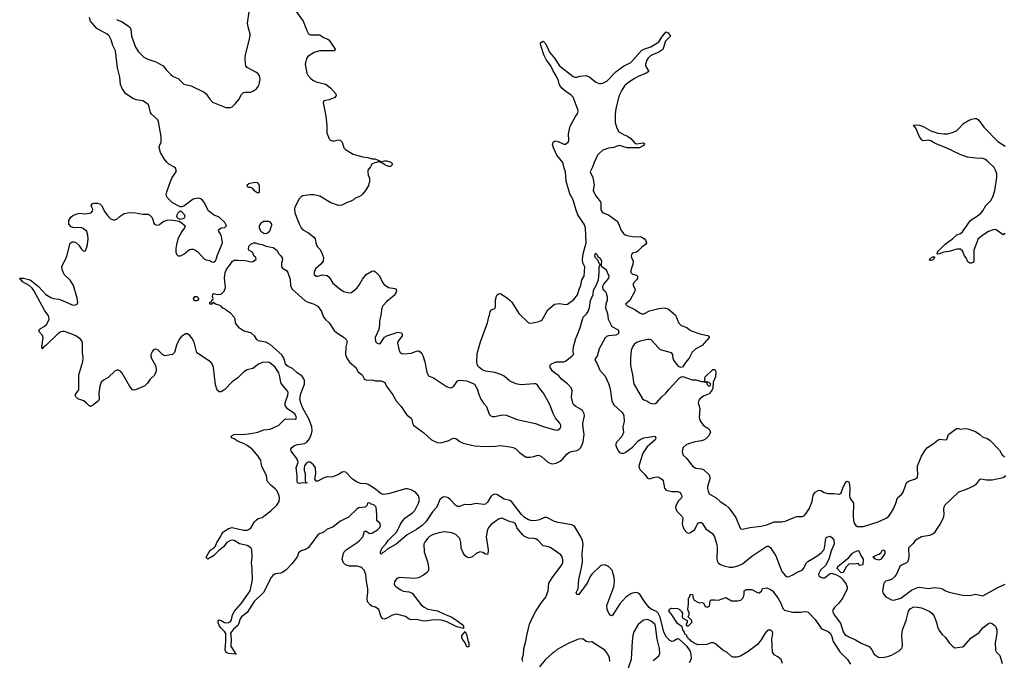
# Model space of a CAD drawing. Header units: inches. Extents: x 2293880 to 2522759, y 823965 to 1006879.
# Tile 112 of 256: x 2355148 to 2365721, y 915743 to 922626. Entities that reach past the tile are written whole.
import ezdxf

# ---------------------------------------------------------------- set-up
doc = ezdxf.new("R2010")
doc.units = ezdxf.units.IN
doc.header["$MEASUREMENT"] = 0
for name, color, linetype in [('C3951', 7, 'Continuous'), ('C3952', 7, 'Continuous'), ('C3961', 7, 'Continuous'), ('C3962', 7, 'Continuous')]:
    doc.layers.add(name, color=color, linetype=linetype)

msp = doc.modelspace()

# ---------------------------------------------------------------- linework, layer by layer
at = {"layer": 'C3951', "color": 5}
for points, elevation in [([(2360000, 916851), (2359990, 916846), (2359970, 916845), (2359950, 916851), (2359929, 916869), (2359913, 916890), (2359890, 916949), (2359886, 917010), (2359873, 917050), (2359858, 917070), (2359830, 917095), (2359790, 917113), (2359710, 917122), (2359650, 917114), (2359582, 917090), (2359550, 917073), (2359530, 917055), (2359501, 917019), (2359488, 916990), (2359490, 916910), (2359530, 916790), (2359539, 916739), (2359538, 916710), (2359526, 916690), (2359483, 916657), (2359430, 916630), (2359390, 916623), (2359228, 916632), (2359199, 916621), (2359171, 916590), (2359170, 916562), (2359174, 916550), (2359190, 916531), (2359239, 916499), (2359267, 916487), (2359330, 916477), (2359363, 916463), (2359459, 916339), (2359490, 916313), (2359530, 916294), (2359636, 916276), (2359710, 916238), (2359782, 916210), (2359817, 916190), (2359897, 916130), (2359915, 916110), (2359915, 916085), (2359843, 916103), (2359735, 916155), (2359690, 916170), (2359650, 916176), (2359570, 916174), (2359510, 916163), (2359470, 916167), (2359410, 916181), (2359350, 916179), (2359330, 916185), (2359290, 916213), (2359210, 916236), (2359190, 916237), (2359150, 916228), (2359090, 916194), (2359065, 916185), (2359049, 916189), (2359029, 916209), (2359004, 916290), (2358970, 916315), (2358930, 916325), (2358914, 916334), (2358884, 916370), (2358880, 916410), (2358887, 916470), (2358885, 916510), (2358871, 916590), (2358865, 916665), (2358846, 916710), (2358830, 916728), (2358810, 916742), (2358770, 916756), (2358690, 916756), (2358647, 916767), (2358625, 916790), (2358612, 916830), (2358624, 916890), (2358632, 916910), (2358652, 916930), (2358772, 917008), (2358796, 917030), (2358832, 917070), (2358841, 917090), (2358850, 917131), (2358870, 917131), (2358907, 917107), (2358928, 917110), (2358990, 917144), (2359015, 917170), (2359022, 917190), (2359018, 917210), (2359010, 917221), (2358993, 917233), (2358982, 917250), (2358984, 917310), (2358974, 917390), (2358950, 917413), (2358922, 917422), (2358910, 917432), (2358890, 917436), (2358883, 917430), (2358878, 917410), (2358858, 917390), (2358790, 917380), (2358771, 917370), (2358680, 917280), (2358587, 917233), (2358510, 917174), (2358450, 917153), (2358417, 917123), (2358390, 917110), (2358370, 917105), (2358350, 917092), (2358283, 916997), (2358247, 916953), (2358224, 916936), (2358170, 916918), (2358143, 916897), (2358130, 916862), (2358111, 916830), (2358070, 916778), (2358010, 916715), (2357970, 916685), (2357950, 916678), (2357890, 916671), (2357866, 916654), (2357848, 916632), (2357767, 916470), (2357667, 916373), (2357590, 916257), (2357529, 916211), (2357517, 916190), (2357498, 916130), (2357490, 916117), (2357443, 916077), (2357422, 916050), (2357413, 916030), (2357418, 915970), (2357415, 915895), (2357461, 915821), (2357475, 915810), (2357473, 915807), (2357390, 915816), (2357365, 915825), (2357355, 915855), (2357363, 915950), (2357361, 916030), (2357350, 916050), (2357307, 916090), (2357292, 916110), (2357278, 916150), (2357279, 916170), (2357290, 916176), (2357310, 916170), (2357348, 916148), (2357365, 916145), (2357390, 916149), (2357410, 916161), (2357422, 916178), (2357433, 916230), (2357454, 916270), (2357530, 916355), (2357622, 916490), (2357643, 916590), (2357647, 916630), (2357643, 916690), (2357646, 916730), (2357636, 916790), (2357646, 916850), (2357640, 916930), (2357630, 916950), (2357590, 916978), (2357510, 916994), (2357450, 917031), (2357430, 917034), (2357410, 917031), (2357374, 917010), (2357337, 916963), (2357282, 916918), (2357230, 916864), (2357170, 916829), (2357156, 916836), (2357149, 916850), (2357182, 916910), (2357202, 916930), (2357232, 916948), (2357249, 916970), (2357266, 917010), (2357303, 917070), (2357317, 917103), (2357335, 917125), (2357390, 917158), (2357430, 917169), (2357550, 917140), (2357590, 917140), (2357610, 917148), (2357634, 917170), (2357670, 917230), (2357688, 917250), (2357710, 917265), (2357750, 917279), (2357770, 917291), (2357845, 917350), (2357910, 917410), (2357933, 917450), (2357939, 917490), (2357930, 917526), (2357905, 917570), (2357890, 917587), (2357843, 917623), (2357807, 917667), (2357798, 917730), (2357747, 917827), (2357738, 917890), (2357710, 917937), (2357643, 918010), (2357590, 918050), (2357550, 918072), (2357493, 918093), (2357450, 918121), (2357427, 918130), (2357419, 918150), (2357452, 918168), (2357573, 918173), (2357630, 918181), (2357706, 918194), (2357770, 918218), (2357834, 918226), (2357864, 918236), (2357930, 918270), (2357990, 918330), (2358004, 918336), (2358107, 918333), (2358118, 918342), (2358122, 918350), (2358101, 918390), (2358025, 918445), (2358000, 918480), (2357997, 918510), (2358028, 918590), (2358030, 918615), (2358027, 918630), (2358014, 918650), (2357957, 918717), (2357947, 918750), (2357943, 918790), (2357930, 918833), (2357890, 918891), (2357830, 918942), (2357808, 918948), (2357750, 918944), (2357714, 918926), (2357650, 918879), (2357590, 918863), (2357550, 918839), (2357490, 918778), (2357430, 918736), (2357350, 918653), (2357310, 918627), (2357290, 918628), (2357270, 918645), (2357250, 918701), (2357228, 918890), (2357215, 918930), (2357198, 918950), (2357050, 919045), (2357021, 919161), (2357001, 919201), (2356974, 919234), (2356950, 919250), (2356930, 919252), (2356882, 919218), (2356864, 919196), (2356832, 919130), (2356810, 919049), (2356790, 919029), (2356710, 919016), (2356685, 919025), (2356630, 919080), (2356610, 919086), (2356590, 919081), (2356575, 919065), (2356556, 919030), (2356556, 919010), (2356564, 918984), (2356607, 918910), (2356615, 918870), (2356613, 918850), (2356594, 918806), (2356550, 918762), (2356520, 918720), (2356490, 918692), (2356391, 918649), (2356370, 918645), (2356358, 918650), (2356330, 918685), (2356248, 918828), (2356230, 918849), (2356210, 918861), (2356190, 918859), (2356170, 918849), (2356098, 918782), (2356047, 918753), (2356024, 918730), (2356007, 918690), (2355998, 918610), (2356002, 918550), (2355995, 918530), (2355930, 918479), (2355910, 918469), (2355890, 918481), (2355867, 918507), (2355835, 918530), (2355772, 918552), (2355753, 918570), (2355745, 918590), (2355753, 918610), (2355783, 918650), (2355782, 918810), (2355825, 918955), (2355828, 918990), (2355821, 919050), (2355823, 919150), (2355819, 919170), (2355805, 919190), (2355750, 919228), (2355690, 919256), (2355630, 919275), (2355610, 919277), (2355590, 919271), (2355559, 919250), (2355430, 919124), (2355398, 919102), (2355389, 919089), (2355385, 919110), (2355400, 919210), (2355393, 919233), (2355359, 919270), (2355353, 919290), (2355372, 919308), (2355410, 919328), (2355436, 919350), (2355458, 919390), (2355463, 919410), (2355461, 919430), (2355452, 919450), (2355417, 919497), (2355299, 919718), (2355281, 919741), (2355250, 919770), (2355179, 919810), (2355166, 919826), (2355155, 919830), (2355148, 919850), (2355190, 919850), (2355259, 919830), (2355350, 919758), (2355430, 919673), (2355482, 919642), (2355510, 919632), (2355570, 919623), (2355607, 919610), (2355710, 919562), (2355741, 919559), (2355765, 919570), (2355772, 919590), (2355766, 919634), (2355724, 919770), (2355690, 919828), (2355627, 919890), (2355607, 919930), (2355602, 919970), (2355610, 919997), (2355612, 920000)], 180), ([(2360000, 917416), (2359990, 917414), (2359924, 917416), (2359870, 917394), (2359850, 917397), (2359829, 917409), (2359771, 917471), (2359750, 917487), (2359730, 917496), (2359710, 917498), (2359690, 917494), (2359661, 917470), (2359635, 917405), (2359620, 917380), (2359582, 917338), (2359509, 917230), (2359470, 917190), (2359410, 917150), (2359308, 917092), (2359189, 916990), (2359101, 916939), (2359070, 916911), (2359042, 916898), (2359030, 916884), (2359024, 916890), (2359022, 916910), (2359040, 916950), (2359083, 916997), (2359106, 917030), (2359196, 917124), (2359236, 917204), (2359266, 917250), (2359284, 917270), (2359370, 917330), (2359390, 917352), (2359430, 917433), (2359441, 917470), (2359432, 917510), (2359398, 917550), (2359350, 917576), (2359310, 917586), (2359290, 917585), (2359110, 917533), (2359050, 917526), (2359030, 917533), (2358970, 917583), (2358890, 917633), (2358870, 917640), (2358810, 917642), (2358770, 917656), (2358721, 917690), (2358650, 917763), (2358630, 917769), (2358610, 917764), (2358570, 917740), (2358510, 917713), (2358490, 917709), (2358450, 917715), (2358415, 917705), (2358350, 917668), (2358330, 917666), (2358318, 917690), (2358329, 917750), (2358324, 917810), (2358302, 917842), (2358266, 917870), (2358246, 917870), (2358224, 917856), (2358208, 917832), (2358202, 917810), (2358203, 917783), (2358213, 917750), (2358212, 917672), (2358218, 917658), (2358230, 917654), (2358233, 917647), (2358190, 917649), (2358150, 917644), (2358130, 917649), (2358126, 917670), (2358128, 917730), (2358117, 917810), (2358138, 917870), (2358123, 917910), (2358064, 917990), (2358060, 918010), (2358069, 918030), (2358099, 918050), (2358130, 918060), (2358208, 918072), (2358233, 918087), (2358259, 918121), (2358283, 918177), (2358290, 918210), (2358286, 918250), (2358258, 918330), (2358190, 918451), (2358166, 918510), (2358156, 918550), (2358166, 918610), (2358207, 918710), (2358206, 918750), (2358196, 918776), (2358178, 918798), (2358130, 918829), (2358078, 918878), (2358030, 918899), (2358017, 918910), (2358003, 918930), (2357983, 918990), (2357964, 919024), (2357837, 919137), (2357790, 919161), (2357710, 919176), (2357694, 919190), (2357671, 919231), (2357637, 919257), (2357550, 919284), (2357510, 919310), (2357475, 919350), (2357467, 919370), (2357461, 919410), (2357450, 919429), (2357410, 919474), (2357364, 919504), (2357350, 919518), (2357330, 919526), (2357308, 919550), (2357290, 919559), (2357249, 919569), (2357230, 919586), (2357218, 919582), (2357212, 919568), (2357189, 919570), (2357189, 919590), (2357206, 919594), (2357210, 919614), (2357222, 919618), (2357226, 919630), (2357219, 919650), (2357222, 919678), (2357230, 919685), (2357270, 919674), (2357310, 919676), (2357344, 919710), (2357359, 919750), (2357347, 919850), (2357353, 919910), (2357372, 919950), (2357410, 920000)], 160), ([(2357960, 920000), (2357958, 919970), (2357970, 919958), (2358013, 919933), (2358026, 919910), (2358053, 919833), (2358056, 919770), (2358073, 919730), (2358210, 919609), (2358235, 919595), (2358311, 919571), (2358348, 919548), (2358387, 919490), (2358410, 919430), (2358430, 919404), (2358470, 919370), (2358526, 919286), (2358550, 919264), (2358633, 919213), (2358654, 919190), (2358663, 919170), (2358650, 919110), (2358647, 919030), (2358661, 918990), (2358688, 918948), (2358757, 918890), (2358784, 918844), (2358826, 918810), (2358848, 918768), (2358859, 918759), (2358874, 918754), (2358930, 918755), (2358970, 918745), (2359030, 918744), (2359056, 918736), (2359068, 918728), (2359087, 918690), (2359156, 918596), (2359192, 918530), (2359245, 918470), (2359290, 918400), (2359310, 918378), (2359350, 918346), (2359358, 918330), (2359366, 918290), (2359377, 918270), (2359486, 918186), (2359570, 918110), (2359630, 918082), (2359670, 918081), (2359757, 918103), (2359790, 918124), (2359810, 918130), (2359830, 918126), (2359875, 918095), (2359910, 918077), (2360000, 918055)], 160), ([(2358383, 920000), (2358382, 919998), (2358325, 919950), (2358311, 919911), (2358311, 919890), (2358331, 919871), (2358350, 919871), (2358397, 919883), (2358450, 919877), (2358470, 919861), (2358510, 919795), (2358590, 919730), (2358630, 919707), (2358690, 919690), (2358710, 919695), (2358730, 919708), (2358770, 919745), (2358798, 919782), (2358830, 919839), (2358870, 919888), (2358930, 919925), (2358950, 919928), (2358970, 919917), (2359010, 919873), (2359044, 919804), (2359062, 919782), (2359110, 919750), (2359178, 919738), (2359191, 919730), (2359193, 919713), (2359186, 919690), (2359170, 919662), (2359090, 919599), (2359048, 919550), (2359038, 919530), (2359027, 919450), (2359010, 919390), (2359012, 919348), (2359004, 919296), (2358965, 919210), (2358967, 919170), (2358986, 919150), (2359010, 919143), (2359022, 919150), (2359066, 919214), (2359090, 919230), (2359210, 919268), (2359243, 919263), (2359256, 919250), (2359256, 919230), (2359210, 919170), (2359206, 919150), (2359222, 919070), (2359235, 919050), (2359250, 919039), (2359270, 919036), (2359350, 919043), (2359410, 919066), (2359430, 919068), (2359450, 919058), (2359470, 919033), (2359477, 919017), (2359498, 918950), (2359520, 918840), (2359539, 918799), (2359590, 918777), (2359730, 918686), (2359770, 918672), (2359790, 918673), (2359810, 918688), (2359850, 918745), (2359870, 918753), (2359950, 918745), (2360000, 918724)], 180)]:
    msp.add_lwpolyline(points, dxfattribs=dict(at, elevation=elevation))
for points, elevation in [([(2357030, 919606), (2357022, 919610), (2357015, 919630), (2357030, 919651), (2357050, 919651), (2357071, 919631), (2357058, 919610), (2357050, 919607)], 160), ([(2359970, 915888), (2359950, 915889), (2359932, 915932), (2359903, 915970), (2359896, 915990), (2359897, 916010), (2359922, 916038), (2359930, 916054), (2359950, 916010), (2359963, 915943), (2359970, 915930)], 180)]:
    msp.add_lwpolyline(points, close=True, dxfattribs=dict(at, elevation=elevation))
at = {"layer": 'C3952', "color": 5}
for points, elevation in [([(2356187, 922627), (2356250, 922602), (2356328, 922548), (2356343, 922523), (2356349, 922450), (2356390, 922331), (2356422, 922282), (2356482, 922222), (2356523, 922203), (2356610, 922172), (2356690, 922132), (2356725, 922085), (2356770, 922037), (2356797, 922017), (2356850, 921993), (2356910, 921934), (2356990, 921915), (2357128, 921848), (2357151, 921830), (2357190, 921771), (2357220, 921740), (2357361, 921681), (2357410, 921681), (2357430, 921691), (2357470, 921730), (2357501, 921770), (2357530, 921824), (2357550, 921843), (2357571, 921849), (2357630, 921848), (2357659, 921861), (2357690, 921885), (2357710, 921910), (2357719, 921930), (2357730, 921990), (2357723, 922023), (2357710, 922043), (2357683, 922063), (2357592, 922112), (2357578, 922130), (2357571, 922151), (2357570, 922210), (2357574, 922250), (2357619, 922430), (2357623, 922470), (2357601, 922550), (2357595, 922590), (2357613, 922710)], 180), ([(2358106, 922730), (2358191, 922611), (2358230, 922510), (2358250, 922475), (2358270, 922464), (2358370, 922463), (2358410, 922434), (2358457, 922417), (2358470, 922407), (2358536, 922310), (2358530, 922290), (2358370, 922290), (2358330, 922281), (2358310, 922272), (2358241, 922230), (2358227, 922210), (2358215, 922150), (2358232, 922050), (2358242, 922030), (2358273, 921993), (2358296, 921976), (2358330, 921959), (2358430, 921935), (2358450, 921924), (2358490, 921890), (2358541, 921830), (2358546, 921810), (2358532, 921790), (2358470, 921764), (2358430, 921759), (2358411, 921749), (2358406, 921734), (2358437, 921590), (2358447, 921490), (2358445, 921410), (2358470, 921345), (2358485, 921330), (2358506, 921326), (2358530, 921325), (2358570, 921334), (2358590, 921333), (2358610, 921311), (2358630, 921251), (2358648, 921230), (2358730, 921182), (2358830, 921154), (2358886, 921146), (2358930, 921130), (2358962, 921130), (2359014, 921110), (2359018, 921102), (2359010, 921106), (2359002, 921098), (2358950, 921085), (2358930, 921073), (2358915, 921045), (2358888, 921010), (2358885, 920990), (2358890, 920954), (2358903, 920923), (2358905, 920890), (2358895, 920845), (2358862, 920790), (2358830, 920750), (2358810, 920734), (2358790, 920722), (2358751, 920709), (2358731, 920690), (2358690, 920669), (2358670, 920664), (2358606, 920634), (2358570, 920630), (2358490, 920659), (2358371, 920731), (2358310, 920743), (2358270, 920744), (2358190, 920732), (2358170, 920723), (2358150, 920701), (2358103, 920610), (2358098, 920590), (2358101, 920550), (2358150, 920431), (2358170, 920390), (2358190, 920370), (2358250, 920336), (2358308, 920290), (2358319, 920270), (2358327, 920230), (2358341, 920190), (2358370, 920159), (2358389, 920130), (2358409, 920070), (2358406, 920030), (2358383, 920000)], 180), ([(2355612, 920000), (2355640, 920050), (2355654, 920086), (2355690, 920226), (2355710, 920239), (2355730, 920239), (2355750, 920231), (2355782, 920202), (2355810, 920161), (2355830, 920141), (2355850, 920138), (2355866, 920170), (2355876, 920210), (2355882, 920270), (2355881, 920310), (2355870, 920350), (2355830, 920384), (2355808, 920392), (2355729, 920389), (2355700, 920400), (2355677, 920430), (2355674, 920470), (2355696, 920504), (2355719, 920521), (2355761, 920539), (2355790, 920548), (2355850, 920539), (2355915, 920550), (2355929, 920570), (2355933, 920590), (2355921, 920610), (2355917, 920630), (2355929, 920650), (2355945, 920655), (2355984, 920656), (2356010, 920648), (2356028, 920630), (2356061, 920561), (2356090, 920521), (2356121, 920490), (2356150, 920477), (2356170, 920477), (2356190, 920484), (2356226, 920514), (2356270, 920542), (2356310, 920552), (2356350, 920554), (2356392, 920552), (2356470, 920536), (2356530, 920538), (2356566, 920506), (2356579, 920479), (2356586, 920446), (2356596, 920430), (2356610, 920422), (2356630, 920420), (2356650, 920427), (2356690, 920459), (2356730, 920473), (2356775, 920475), (2356860, 920460), (2356896, 920436), (2356925, 920410), (2356919, 920390), (2356888, 920352), (2356846, 920270), (2356830, 920210), (2356826, 920166), (2356825, 920130), (2356830, 920107), (2356850, 920090), (2356874, 920090), (2356910, 920108), (2356970, 920156), (2356990, 920162), (2357010, 920161), (2357030, 920155), (2357056, 920136), (2357130, 920058), (2357150, 920046), (2357190, 920038), (2357210, 920026), (2357230, 920022), (2357250, 920036), (2357257, 920050), (2357268, 920090), (2357320, 920210), (2357324, 920230), (2357316, 920296), (2357306, 920326), (2357285, 920350), (2357284, 920370), (2357310, 920388), (2357350, 920393), (2357369, 920410), (2357350, 920446), (2357290, 920504), (2357229, 920529), (2357174, 920574), (2357124, 920670), (2357109, 920690), (2357090, 920703), (2357069, 920709), (2357010, 920696), (2356910, 920624), (2356890, 920614), (2356870, 920614), (2356790, 920658), (2356730, 920716), (2356723, 920730), (2356721, 920750), (2356730, 920786), (2356770, 920899), (2356786, 920930), (2356827, 920990), (2356829, 921010), (2356821, 921030), (2356804, 921044), (2356750, 921074), (2356730, 921090), (2356698, 921130), (2356659, 921199), (2356647, 921253), (2356650, 921270), (2356667, 921310), (2356667, 921370), (2356640, 921530), (2356630, 921550), (2356562, 921610), (2356553, 921630), (2356540, 921690), (2356530, 921710), (2356511, 921730), (2356470, 921753), (2356404, 921764), (2356370, 921775), (2356289, 921829), (2356247, 921887), (2356232, 921930), (2356225, 922010), (2356198, 922110), (2356175, 922290), (2356148, 922350), (2356131, 922411), (2356110, 922454), (2356088, 922470), (2355976, 922530), (2355910, 922612), (2355896, 922650)], 180), ([(2357410, 920000), (2357430, 920027), (2357450, 920041), (2357490, 920043), (2357570, 920037), (2357635, 920025), (2357652, 920028), (2357688, 920050), (2357682, 920070), (2357666, 920086), (2357648, 920128), (2357610, 920150), (2357605, 920165), (2357610, 920194), (2357630, 920215), (2357659, 920230), (2357681, 920230), (2357710, 920216), (2357750, 920209), (2357790, 920193), (2357870, 920179), (2357910, 920150), (2357931, 920110), (2357951, 920090), (2357966, 920066), (2357971, 920050), (2357961, 920010), (2357960, 920000)], 160)]:
    msp.add_lwpolyline(points, dxfattribs=dict(at, elevation=elevation))
for points, elevation in [([(2359130, 921050), (2359110, 921050), (2359070, 921065), (2359043, 921083), (2359018, 921090), (2359020, 921100), (2359066, 921110), (2359090, 921110), (2359134, 921094), (2359141, 921090), (2359151, 921070)], 180), ([(2357710, 920762), (2357690, 920769), (2357670, 920786), (2357650, 920812), (2357630, 920822), (2357610, 920823), (2357594, 920830), (2357590, 920851), (2357610, 920867), (2357670, 920881), (2357697, 920877), (2357715, 920855), (2357720, 920830), (2357718, 920770)], 160), ([(2356870, 920479), (2356849, 920489), (2356839, 920499), (2356834, 920510), (2356839, 920530), (2356849, 920550), (2356870, 920572), (2356890, 920562), (2356916, 920530), (2356921, 920510), (2356910, 920489)], 180), ([(2357790, 920327), (2357768, 920330), (2357738, 920350), (2357722, 920390), (2357722, 920410), (2357740, 920440), (2357750, 920452), (2357770, 920462), (2357820, 920460), (2357833, 920453), (2357852, 920430), (2357852, 920410), (2357844, 920396), (2357831, 920350), (2357810, 920334)], 160)]:
    msp.add_lwpolyline(points, close=True, dxfattribs=dict(at, elevation=elevation))
at = {"layer": 'C3961', "color": 5}
for points, elevation in [([(2360000, 918724), (2360030, 918711), (2360059, 918659), (2360082, 918590), (2360101, 918550), (2360127, 918507), (2360159, 918470), (2360188, 918388), (2360208, 918368), (2360223, 918363), (2360250, 918361), (2360330, 918380), (2360370, 918376), (2360491, 918330), (2360688, 918288), (2360770, 918255), (2360910, 918214), (2360930, 918221), (2360950, 918236), (2360958, 918250), (2360960, 918270), (2360949, 918290), (2360903, 918343), (2360875, 918395), (2360841, 918490), (2360774, 918614), (2360730, 918666), (2360705, 918705), (2360692, 918712), (2360674, 918714), (2360530, 918702), (2360475, 918715), (2360407, 918747), (2360350, 918795), (2360314, 918814), (2360250, 918836), (2360150, 918850), (2360110, 918867), (2360076, 918896), (2360062, 918922), (2360055, 918950), (2360062, 919038), (2360097, 919163), (2360173, 919370), (2360186, 919434), (2360194, 919450), (2360199, 919490), (2360213, 919507), (2360252, 919528), (2360258, 919542), (2360257, 919603), (2360264, 919650), (2360275, 919670), (2360290, 919679), (2360310, 919683), (2360391, 919630), (2360413, 919610), (2360431, 919590), (2360508, 919470), (2360610, 919370), (2360633, 919367), (2360710, 919378), (2360747, 919393), (2360758, 919402), (2360820, 919510), (2360890, 919568), (2360943, 919577), (2361010, 919567), (2361031, 919569), (2361100, 919620), (2361138, 919670), (2361154, 919730), (2361172, 919770), (2361185, 919830), (2361211, 919870), (2361215, 919970), (2361201, 920000)], 180), ([(2360000, 918055), (2360030, 918048), (2360150, 918040), (2360257, 918043), (2360310, 918052), (2360416, 918036), (2360448, 918028), (2360475, 918015), (2360515, 917975), (2360579, 917930), (2360590, 917926), (2360630, 917926), (2360670, 917933), (2360710, 917947), (2360730, 917944), (2360752, 917932), (2360820, 917870), (2360850, 917857), (2360870, 917853), (2360910, 917861), (2360950, 917884), (2360975, 917905), (2361022, 917958), (2361046, 917974), (2361075, 917985), (2361130, 917997), (2361152, 918008), (2361170, 918025), (2361185, 918050), (2361199, 918090), (2361211, 918170), (2361198, 918238), (2361196, 918290), (2361212, 918370), (2361210, 918391), (2361190, 918426), (2361170, 918442), (2361118, 918470), (2361096, 918490), (2361086, 918506), (2361073, 918570), (2361080, 918640), (2361070, 918670), (2361030, 918713), (2360970, 918760), (2360938, 918798), (2360891, 918830), (2360871, 918850), (2360844, 918890), (2360840, 918910), (2360857, 918930), (2360909, 918950), (2360990, 918950), (2361010, 918956), (2361078, 919010), (2361093, 919030), (2361090, 919070), (2361095, 919110), (2361118, 919202), (2361150, 919270), (2361171, 919330), (2361200, 919430), (2361235, 919465), (2361252, 919490), (2361266, 919534), (2361276, 919610), (2361305, 919675), (2361310, 919719), (2361342, 919778), (2361363, 919830), (2361370, 919910), (2361369, 919971), (2361386, 919990), (2361376, 920000)], 160), ([(2361393, 920000), (2361391, 919990), (2361396, 919976), (2361435, 919950), (2361450, 919931), (2361473, 919870), (2361470, 919850), (2361417, 919783), (2361406, 919754), (2361411, 919730), (2361433, 919710), (2361447, 919687), (2361458, 919650), (2361457, 919610), (2361441, 919570), (2361437, 919530), (2361459, 919470), (2361467, 919407), (2361508, 919330), (2361573, 919293), (2361583, 919270), (2361574, 919250), (2361550, 919237), (2361470, 919229), (2361450, 919222), (2361433, 919207), (2361369, 919091), (2361348, 919012), (2361331, 918990), (2361323, 918970), (2361350, 918930), (2361379, 918859), (2361435, 918795), (2361470, 918718), (2361490, 918658), (2361507, 918530), (2361519, 918499), (2361527, 918487), (2361613, 918410), (2361629, 918390), (2361636, 918370), (2361640, 918310), (2361626, 918250), (2361631, 918190), (2361613, 918147), (2361559, 918090), (2361550, 918070), (2361550, 918050), (2361557, 918030), (2361577, 917990), (2361590, 917975), (2361610, 917967), (2361630, 917967), (2361650, 917976), (2361730, 918033), (2361784, 918096), (2361810, 918117), (2361850, 918134), (2361971, 918150), (2361980, 918130), (2361970, 918110), (2361884, 918036), (2361841, 917970), (2361813, 917890), (2361798, 917830), (2361800, 917810), (2361809, 917790), (2361860, 917740), (2361890, 917701), (2361910, 917691), (2361952, 917708), (2361986, 917714), (2362010, 917709), (2362045, 917690), (2362058, 917670), (2362073, 917593), (2362090, 917570), (2362150, 917557), (2362210, 917558), (2362233, 917550), (2362248, 917530), (2362258, 917510), (2362257, 917503), (2362253, 917490), (2362223, 917457), (2362196, 917410), (2362190, 917390), (2362192, 917372), (2362206, 917346), (2362258, 917290), (2362270, 917270), (2362262, 917210), (2362264, 917190), (2362282, 917150), (2362310, 917115), (2362330, 917110), (2362350, 917115), (2362396, 917150), (2362430, 917216), (2362450, 917225), (2362470, 917222), (2362476, 917216), (2362515, 917155), (2362586, 917107), (2362609, 917069), (2362634, 916987), (2362638, 916950), (2362633, 916830), (2362637, 916810), (2362649, 916789), (2362673, 916773), (2362710, 916757), (2362770, 916743), (2362810, 916744), (2362870, 916761), (2362910, 916778), (2363010, 916861), (2363150, 916955), (2363170, 916968), (2363190, 916971), (2363210, 916956), (2363230, 916919), (2363267, 916867), (2363330, 916698), (2363370, 916652), (2363390, 916641), (2363410, 916644), (2363456, 916664), (2363490, 916688), (2363550, 916710), (2363567, 916733), (2363594, 916786), (2363610, 916803), (2363720, 916870), (2363759, 916901), (2363785, 916935), (2363794, 916970), (2363806, 917054), (2363814, 917066), (2363850, 917075), (2363870, 917063), (2363890, 917036), (2363892, 916990), (2363861, 916919), (2363839, 916841), (2363815, 916785), (2363800, 916760), (2363746, 916710), (2363726, 916670), (2363730, 916650), (2363750, 916636), (2363770, 916629), (2363790, 916630), (2363850, 916676), (2363862, 916678), (2363877, 916677), (2363920, 916660), (2363958, 916638), (2363978, 916618), (2364021, 916561), (2364034, 916534), (2364034, 916510), (2363986, 916414), (2363944, 916356), (2363897, 916310), (2363882, 916290), (2363875, 916270), (2363894, 916230), (2363962, 916142), (2363989, 916050), (2364010, 916021), (2364050, 915995), (2364124, 915964), (2364190, 915924), (2364270, 915892), (2364297, 915857), (2364324, 915810), (2364337, 915797), (2364370, 915778), (2364410, 915774), (2364470, 915785), (2364518, 915802), (2364590, 915843), (2364616, 915870), (2364626, 915890), (2364629, 915910), (2364622, 916010), (2364628, 916070), (2364668, 916170), (2364693, 916270), (2364710, 916295), (2364750, 916316), (2364790, 916315), (2364830, 916305), (2364913, 916270), (2364942, 916250), (2364964, 916224), (2364980, 916190), (2364993, 916150), (2365002, 916102), (2365022, 916062), (2365050, 916024), (2365088, 915988), (2365127, 915930), (2365170, 915888), (2365190, 915876), (2365270, 915887), (2365290, 915897), (2365360, 915980), (2365450, 916040), (2365491, 916090), (2365550, 916140), (2365570, 916144), (2365590, 916137), (2365625, 916110), (2365640, 916070), (2365640, 916030), (2365621, 915930), (2365626, 915850), (2365638, 915830), (2365673, 915793), (2365698, 915710)], 160), ([(2361732, 920000), (2361730, 919990), (2361709, 919930), (2361709, 919909), (2361730, 919891), (2361750, 919888), (2361776, 919876), (2361781, 919870), (2361782, 919850), (2361770, 919830), (2361736, 919790), (2361735, 919770), (2361756, 919730), (2361753, 919710), (2361701, 919610), (2361653, 919570), (2361670, 919550), (2361752, 919512), (2361810, 919472), (2361830, 919466), (2361850, 919467), (2361910, 919498), (2362010, 919524), (2362070, 919529), (2362110, 919521), (2362191, 919450), (2362226, 919366), (2362250, 919339), (2362310, 919319), (2362337, 919297), (2362370, 919279), (2362450, 919249), (2362534, 919234), (2362545, 919230), (2362550, 919222), (2362553, 919210), (2362475, 919125), (2362410, 919090), (2362368, 919052), (2362335, 918990), (2362298, 918942), (2362270, 918895), (2362250, 918889), (2362230, 918895), (2362190, 918941), (2362170, 918974), (2362161, 919010), (2362161, 919030), (2362148, 919048), (2362030, 919080), (2362010, 919095), (2361930, 919185), (2361910, 919191), (2361890, 919191), (2361810, 919171), (2361770, 919156), (2361745, 919135), (2361727, 919110), (2361714, 919070), (2361705, 918995), (2361705, 918950), (2361707, 918910), (2361730, 918810), (2361738, 918730), (2361746, 918706), (2361834, 918554), (2361850, 918542), (2361890, 918527), (2361911, 918510), (2361950, 918499), (2361970, 918502), (2361990, 918513), (2362035, 918565), (2362090, 918615), (2362123, 918657), (2362230, 918775), (2362250, 918788), (2362270, 918791), (2362370, 918755), (2362410, 918758), (2362470, 918738), (2362497, 918737), (2362508, 918732), (2362506, 918766), (2362510, 918790), (2362590, 918866), (2362610, 918868), (2362618, 918858), (2362623, 918843), (2362620, 918790), (2362593, 918730), (2362591, 918671), (2362583, 918650), (2362550, 918607), (2362497, 918583), (2362460, 918560), (2362442, 918538), (2362436, 918524), (2362435, 918510), (2362450, 918450), (2362445, 918350), (2362456, 918316), (2362486, 918270), (2362536, 918236), (2362557, 918217), (2362567, 918190), (2362544, 918150), (2362517, 918123), (2362492, 918108), (2362470, 918100), (2362396, 918090), (2362330, 918070), (2362303, 918057), (2362273, 918030), (2362262, 917990), (2362270, 917950), (2362310, 917911), (2362371, 917830), (2362408, 917808), (2362470, 917800), (2362490, 917792), (2362550, 917736), (2362560, 917710), (2362560, 917690), (2362535, 917610), (2362533, 917590), (2362539, 917559), (2362553, 917533), (2362627, 917487), (2362670, 917449), (2362729, 917410), (2362761, 917381), (2362837, 917277), (2362884, 917164), (2362890, 917157), (2362910, 917151), (2362988, 917170), (2363110, 917183), (2363170, 917199), (2363250, 917229), (2363331, 917229), (2363378, 917242), (2363470, 917282), (2363490, 917287), (2363550, 917287), (2363570, 917296), (2363590, 917315), (2363627, 917370), (2363659, 917450), (2363670, 917518), (2363690, 917551), (2363730, 917571), (2363750, 917567), (2363786, 917546), (2363826, 917534), (2363890, 917536), (2363952, 917528), (2363970, 917543), (2363988, 917592), (2364010, 917639), (2364030, 917667), (2364050, 917661), (2364060, 917630), (2364063, 917583), (2364057, 917510), (2364062, 917490), (2364102, 917430), (2364096, 917290), (2364100, 917250), (2364110, 917215), (2364125, 917190), (2364141, 917181), (2364210, 917181), (2364367, 917230), (2364453, 917270), (2364480, 917290), (2364510, 917333), (2364530, 917370), (2364556, 917430), (2364574, 917490), (2364615, 917525), (2364635, 917550), (2364658, 917622), (2364671, 917649), (2364692, 917668), (2364768, 917692), (2364787, 917710), (2364793, 917747), (2364788, 917790), (2364790, 917831), (2364830, 917935), (2364870, 918001), (2364896, 918030), (2364957, 918070), (2365010, 918113), (2365030, 918119), (2365089, 918111), (2365104, 918116), (2365123, 918170), (2365207, 918233), (2365230, 918233), (2365250, 918227), (2365290, 918233), (2365330, 918230), (2365410, 918203), (2365459, 918170), (2365490, 918141), (2365532, 918130), (2365570, 918106), (2365670, 917999), (2365699, 917950), (2365721, 917930)], 180), ([(2365736, 917724), (2365710, 917705), (2365590, 917680), (2365530, 917680), (2365470, 917689), (2365454, 917686), (2365413, 917630), (2365390, 917615), (2365310, 917578), (2365230, 917550), (2365083, 917410), (2365070, 917390), (2365067, 917370), (2365071, 917310), (2365063, 917270), (2365033, 917210), (2364998, 917162), (2364968, 917110), (2364946, 917094), (2364917, 917083), (2364830, 917068), (2364764, 917030), (2364741, 916999), (2364692, 916950), (2364697, 916850), (2364690, 916817), (2364680, 916800), (2364670, 916790), (2364615, 916765), (2364599, 916750), (2364564, 916670), (2364542, 916638), (2364510, 916612), (2364450, 916592), (2364428, 916572), (2364414, 916490), (2364421, 916461), (2364450, 916425), (2364510, 916392), (2364530, 916389), (2364550, 916392), (2364610, 916410), (2364725, 916495), (2364790, 916524), (2364810, 916528), (2364910, 916515), (2364970, 916524), (2365030, 916517), (2365056, 916510), (2365091, 916490), (2365130, 916475), (2365270, 916442), (2365350, 916439), (2365410, 916454), (2365490, 916436), (2365650, 916524), (2365730, 916562)], 180), ([(2362342, 915718), (2362356, 915744), (2362360, 915770), (2362353, 915827), (2362345, 915850), (2362315, 915890), (2362230, 915969), (2362210, 915973), (2362170, 915947), (2362150, 915946), (2362130, 915955), (2362093, 915993), (2362066, 916046), (2362025, 916205), (2362004, 916250), (2361987, 916267), (2361930, 916293), (2361909, 916309), (2361863, 916363), (2361810, 916448), (2361790, 916465), (2361770, 916470), (2361730, 916465), (2361710, 916458), (2361657, 916423), (2361592, 916350), (2361510, 916222), (2361490, 916229), (2361470, 916258), (2361456, 916290), (2361451, 916330), (2361527, 916533), (2361534, 916590), (2361533, 916633), (2361510, 916712), (2361470, 916749), (2361430, 916767), (2361390, 916761), (2361292, 916670), (2361275, 916645), (2361243, 916570), (2361151, 916450), (2361129, 916450), (2361124, 916470), (2361146, 916514), (2361151, 916610), (2361178, 916722), (2361190, 916798), (2361187, 916890), (2361199, 916990), (2361190, 917029), (2361174, 917070), (2361110, 917176), (2361092, 917192), (2361077, 917197), (2360930, 917224), (2360890, 917235), (2360810, 917278), (2360783, 917277), (2360730, 917251), (2360696, 917244), (2360650, 917243), (2360610, 917252), (2360570, 917277), (2360535, 917310), (2360430, 917448), (2360410, 917459), (2360350, 917475), (2360270, 917525), (2360250, 917529), (2360222, 917518), (2360210, 917506), (2360170, 917441), (2360150, 917421), (2360130, 917417), (2360050, 917429), (2360000, 917416)], 160), ([(2360550, 915730), (2360542, 915758), (2360558, 915810), (2360561, 915870), (2360584, 915950), (2360592, 916008), (2360622, 916130), (2360657, 916210), (2360690, 916269), (2360750, 916365), (2360797, 916423), (2360822, 916490), (2360830, 916571), (2360865, 916630), (2360971, 916769), (2360979, 916790), (2360981, 916821), (2360974, 916854), (2360957, 916877), (2360850, 916953), (2360830, 916962), (2360770, 916972), (2360716, 917030), (2360690, 917047), (2360670, 917052), (2360610, 917055), (2360570, 917073), (2360550, 917090), (2360503, 917143), (2360488, 917168), (2360473, 917210), (2360450, 917225), (2360397, 917237), (2360330, 917270), (2360310, 917267), (2360290, 917258), (2360210, 917202), (2360186, 917174), (2360173, 917150), (2360158, 917070), (2360177, 916930), (2360174, 916886), (2360170, 916881), (2360150, 916883), (2360122, 916902), (2360090, 916908), (2360051, 916890), (2360010, 916856), (2360000, 916851)], 180), ([(2363338, 915710), (2363324, 915750), (2363290, 915781), (2363250, 915803), (2363230, 915829), (2363226, 915974), (2363235, 916030), (2363230, 916050), (2363220, 916060), (2363210, 916068), (2363190, 916067), (2363170, 916055), (2363149, 916031), (2363110, 915964), (2363070, 915914), (2362970, 915837), (2362888, 915788), (2362850, 915776), (2362810, 915775), (2362790, 915782), (2362745, 915825), (2362697, 915850), (2362619, 915919), (2362598, 915930), (2362574, 915930), (2362526, 915914), (2362430, 915910), (2362390, 915927), (2362357, 915950), (2362345, 915965), (2362330, 915970), (2362325, 915985), (2362315, 915990), (2362310, 916010), (2362300, 916020), (2362290, 916023), (2362285, 916045), (2362270, 916069), (2362262, 916102), (2362210, 916138), (2362143, 916243), (2362118, 916270), (2362127, 916293), (2362150, 916302), (2362210, 916298), (2362231, 916291), (2362252, 916270), (2362265, 916250), (2362262, 916210), (2362270, 916194), (2362314, 916170), (2362314, 916150), (2362304, 916136), (2362304, 916124), (2362310, 916114), (2362330, 916114), (2362366, 916150), (2362366, 916170), (2362326, 916210), (2362338, 916230), (2362336, 916256), (2362328, 916268), (2362322, 916290), (2362329, 916350), (2362328, 916410), (2362339, 916421), (2362350, 916454), (2362371, 916450), (2362378, 916410), (2362392, 916390), (2362430, 916366), (2362450, 916361), (2362470, 916365), (2362490, 916362), (2362510, 916322), (2362530, 916312), (2362556, 916324), (2362563, 916377), (2362570, 916391), (2362607, 916393), (2362650, 916388), (2362730, 916417), (2362790, 916382), (2362859, 916381), (2362890, 916390), (2362919, 916421), (2362929, 916450), (2362929, 916490), (2362950, 916505), (2363010, 916505), (2363070, 916471), (2363090, 916467), (2363114, 916486), (2363125, 916515), (2363170, 916521), (2363210, 916504), (2363230, 916488), (2363290, 916413), (2363323, 916350), (2363341, 916301), (2363361, 916281), (2363450, 916259), (2363539, 916261), (2363570, 916267), (2363610, 916265), (2363618, 916258), (2363690, 916180), (2363752, 916092), (2363770, 916077), (2363830, 916052), (2363850, 916036), (2363864, 916010), (2363884, 915944), (2363953, 915833), (2364038, 915750), (2364070, 915702)], 140), ([(2361950, 915741), (2362011, 915790), (2362022, 915818), (2362017, 915870), (2361993, 915970), (2361975, 916110), (2361968, 916130), (2361930, 916163), (2361890, 916181), (2361846, 916174), (2361790, 916129), (2361744, 916050), (2361732, 916010), (2361725, 915950), (2361715, 915750), (2361650, 915570)], 180), ([(2361485, 915730), (2361480, 915770), (2361464, 915810), (2361430, 915851), (2361290, 915940), (2361259, 915939), (2361230, 915944), (2361210, 915964), (2361190, 915973), (2361150, 915969), (2361130, 915963), (2361036, 915924), (2360920, 915860), (2360888, 915832), (2360864, 915816), (2360791, 915749), (2360729, 915671)], 180)]:
    msp.add_lwpolyline(points, dxfattribs=dict(at, elevation=elevation))
for points, elevation in [([(2362526, 918734), (2362514, 918730), (2362526, 918726), (2362530, 918705), (2362550, 918685), (2362563, 918697), (2362569, 918710), (2362550, 918729)], 180), ([(2364170, 916762), (2364150, 916782), (2364110, 916775), (2364090, 916779), (2364050, 916775), (2364025, 916750), (2363990, 916688), (2363970, 916682), (2363930, 916724), (2363927, 916730), (2363934, 916750), (2364052, 916848), (2364090, 916895), (2364115, 916910), (2364150, 916921), (2364158, 916918), (2364175, 916875), (2364206, 916830), (2364202, 916770)], 160), ([(2364370, 916820), (2364362, 916822), (2364335, 916830), (2364309, 916850), (2364339, 916870), (2364377, 916883), (2364398, 916902), (2364410, 916922), (2364430, 916930), (2364439, 916910), (2364436, 916890), (2364410, 916846), (2364390, 916826)], 160)]:
    msp.add_lwpolyline(points, close=True, dxfattribs=dict(at, elevation=elevation))
at = {"layer": 'C3962', "color": 5}
for points, elevation in [([(2361201, 920000), (2361194, 920014), (2361190, 920050), (2361199, 920110), (2361230, 920230), (2361222, 920390), (2361218, 920410), (2361210, 920430), (2361143, 920530), (2361120, 920590), (2361092, 920690), (2361056, 920756), (2361017, 920890), (2361010, 920990), (2360994, 921030), (2360979, 921090), (2360915, 921170), (2360880, 921250), (2360870, 921290), (2360875, 921310), (2360897, 921323), (2360930, 921318), (2360990, 921289), (2361010, 921290), (2361037, 921310), (2361045, 921330), (2361042, 921398), (2361059, 921481), (2361115, 921585), (2361134, 921610), (2361143, 921630), (2361145, 921650), (2361090, 921792), (2361070, 921816), (2361014, 921854), (2360970, 921892), (2360946, 921926), (2360935, 921970), (2360910, 922023), (2360877, 922077), (2360851, 922131), (2360805, 922190), (2360775, 922250), (2360743, 922350), (2360741, 922370), (2360750, 922385), (2360770, 922396), (2360790, 922375), (2360810, 922341), (2360837, 922277), (2360890, 922213), (2360946, 922130), (2361090, 922015), (2361110, 922009), (2361130, 922009), (2361162, 922018), (2361230, 922028), (2361270, 922010), (2361335, 921955), (2361370, 921942), (2361390, 921939), (2361410, 921943), (2361454, 921966), (2361552, 922068), (2361630, 922128), (2361710, 922168), (2361825, 922295), (2361850, 922310), (2361925, 922335), (2362000, 922380), (2362012, 922390), (2362050, 922450), (2362090, 922496), (2362110, 922485), (2362136, 922450), (2362084, 922396), (2362053, 922307), (2362010, 922276), (2361950, 922253), (2361922, 922238), (2361892, 922210), (2361881, 922190), (2361867, 922150), (2361869, 922130), (2361905, 922070), (2361875, 922050), (2361790, 922017), (2361750, 921995), (2361670, 921940), (2361644, 921916), (2361612, 921870), (2361584, 921810), (2361549, 921671), (2361541, 921610), (2361543, 921523), (2361560, 921460), (2361583, 921423), (2361630, 921391), (2361673, 921373), (2361710, 921351), (2361757, 921297), (2361773, 921293), (2361842, 921302), (2361850, 921301), (2361857, 921290), (2361843, 921270), (2361802, 921250), (2361670, 921250), (2361590, 921274), (2361570, 921272), (2361527, 921253), (2361470, 921244), (2361410, 921223), (2361370, 921190), (2361354, 921170), (2361315, 921090), (2361300, 921040), (2361275, 920990), (2361304, 920930), (2361314, 920870), (2361315, 920850), (2361306, 920790), (2361330, 920736), (2361383, 920670), (2361390, 920650), (2361388, 920590), (2361394, 920570), (2361410, 920552), (2361470, 920528), (2361562, 920462), (2361582, 920430), (2361604, 920370), (2361630, 920328), (2361650, 920315), (2361672, 920308), (2361750, 920294), (2361810, 920296), (2361830, 920290), (2361857, 920270), (2361873, 920250), (2361879, 920230), (2361868, 920210), (2361830, 920182), (2361790, 920143), (2361770, 920130), (2361730, 920119), (2361718, 920102), (2361714, 920090), (2361719, 920070), (2361736, 920030), (2361732, 920000)], 180), ([(2365728, 920332), (2365720, 920320), (2365710, 920315), (2365633, 920370), (2365610, 920371), (2365550, 920350), (2365490, 920312), (2365439, 920270), (2365395, 920150), (2365394, 920030), (2365384, 920016), (2365370, 920010), (2365350, 920011), (2365330, 920025), (2365310, 920066), (2365292, 920090), (2365270, 920144), (2365250, 920161), (2365210, 920161), (2365130, 920135), (2365070, 920130), (2365025, 920110), (2365006, 920106), (2364999, 920110), (2365003, 920130), (2365010, 920138), (2365086, 920214), (2365164, 920270), (2365210, 920314), (2365250, 920330), (2365270, 920346), (2365355, 920465), (2365376, 920484), (2365430, 920514), (2365470, 920546), (2365490, 920571), (2365524, 920630), (2365577, 920683), (2365598, 920722), (2365619, 920790), (2365640, 920930), (2365639, 920970), (2365626, 921010), (2365610, 921037), (2365537, 921110), (2365510, 921129), (2365490, 921136), (2365410, 921138), (2365324, 921150), (2365254, 921174), (2365096, 921250), (2364977, 921297), (2364930, 921325), (2364910, 921330), (2364845, 921325), (2364834, 921334), (2364810, 921369), (2364770, 921459), (2364747, 921493), (2364783, 921497), (2364810, 921494), (2364856, 921476), (2364931, 921431), (2365007, 921407), (2365070, 921398), (2365110, 921400), (2365165, 921415), (2365210, 921437), (2365230, 921452), (2365282, 921510), (2365330, 921540), (2365370, 921559), (2365405, 921565), (2365423, 921563), (2365443, 921550), (2365502, 921470), (2365650, 921316), (2365730, 921269)], 180), ([(2361376, 920000), (2361370, 920006), (2361359, 920039), (2361330, 920068), (2361324, 920090), (2361330, 920116), (2361350, 920098), (2361357, 920077), (2361370, 920071), (2361390, 920051), (2361397, 920030), (2361393, 920000)], 160)]:
    msp.add_lwpolyline(points, dxfattribs=dict(at, elevation=elevation))
at = {"layer": 'C3962', "color": 5, "elevation": 180}
msp.add_lwpolyline([(2364930, 920038), (2364920, 920040), (2364916, 920050), (2364950, 920078), (2364970, 920078), (2364972, 920070), (2364962, 920050), (2364950, 920044)], close=True, dxfattribs=at)

doc.saveas('drawing.dxf')
